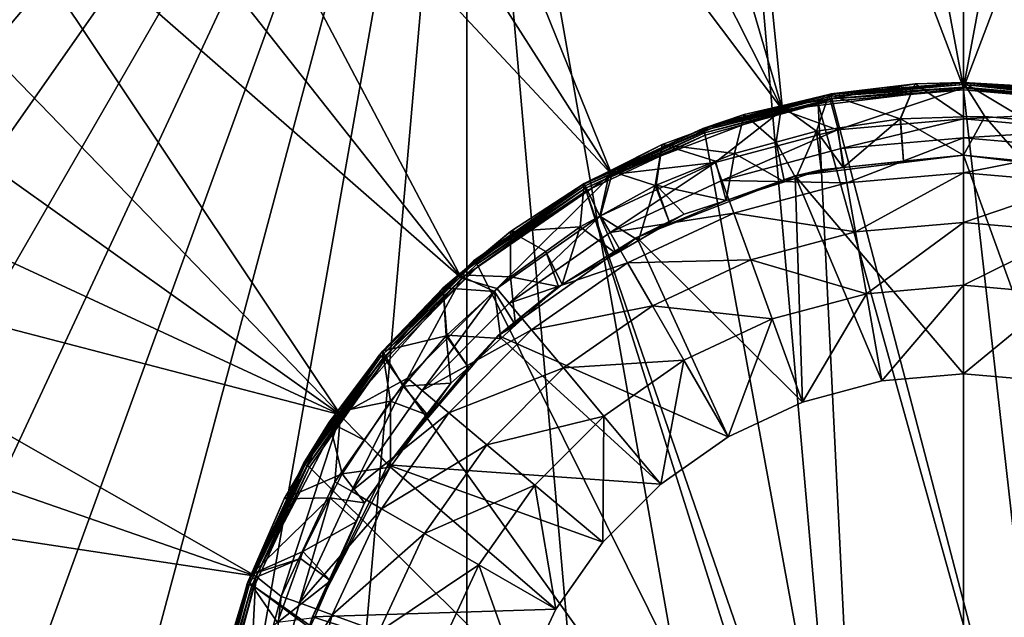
# Model space of a CAD drawing. Extents: x 0 to 80, y 0 to 208.
# Tile 9 of 33: x 14 to 41, y 54 to 71. Entities that reach past the tile are written whole.
import ezdxf

# ---------------------------------------------------------------- set-up
doc = ezdxf.new("R2010")
doc.units = 0

msp = doc.modelspace()

# ---------------------------------------------------------------- linework, layer by layer
for points in [[(33.05407, 87.392303), (40, 88), (40, 8.000016)], [(40, 88), (46.945923, 8.607685), (40, 8.000016)], [(40, 88), (46.945923, 87.392303), (46.945923, 8.607685)], [(26.319191, 85.587708), (33.05407, 87.392303), (40, 8.000016)], [(36.557346, 87.349686, 3.999993), (33.1409, 86.89991, 3.999993), (40, 68.850014, 3.999993)], [(40, 87.500008, 3.999993), (36.557346, 87.349686, 3.999993), (40, 68.850014, 3.999993)], [(43.44265, 87.349686, 3.999993), (40, 87.500008, 3.999993), (40, 68.850014, 3.999993)], [(46.8591, 86.89991, 3.999993), (43.44265, 87.349686, 3.999993), (40, 68.850014, 3.999993)], [(33.1409, 86.89991, 3.999993), (29.776648, 86.154076, 3.999993), (35.010262, 68.244133, 3.999993)], [(40, 68.850014, 3.999993), (33.1409, 86.89991, 3.999993), (35.010262, 68.244133, 3.999993)], [(46.8591, 86.89991, 3.999993), (40, 68.850014, 3.999993), (44.989727, 68.244133, 3.999993)], [(29.776648, 86.154076, 3.999993), (26.490204, 85.117874, 3.999993), (35.010262, 68.244133, 3.999993)], [(0, 48.000008), (26.319191, 85.587708), (0.607684, 41.05407)], [(0.607684, 54.945946), (26.319191, 85.587708), (0, 48.000008)], [(0.607684, 41.05407), (26.319191, 85.587708), (2.412297, 34.319191)], [(2.412297, 61.680824), (26.319191, 85.587708), (0.607684, 54.945946)], [(2.412297, 34.319191), (26.319191, 85.587708), (5.358979, 27.999996)], [(5.358979, 68.000015), (26.319191, 85.587708), (2.412297, 61.680824)], [(5.358979, 27.999996), (26.319191, 85.587708), (9.35822, 22.288502)], [(9.35822, 73.711517), (26.319191, 85.587708), (5.358979, 68.000015)], [(9.35822, 22.288502), (26.319191, 85.587708), (14.288492, 17.358213)], [(14.288492, 17.358213), (26.319191, 85.587708), (19.999996, 13.35898)], [(19.999996, 13.35898), (26.319191, 85.587708), (26.319191, 10.412306)], [(33.05407, 8.607685), (26.319191, 85.587708), (40, 8.000016)], [(26.319191, 10.412306), (26.319191, 85.587708), (33.05407, 8.607685)], [(26.490204, 85.117874, 3.999993), (23.306578, 83.799156, 3.999993), (35.010262, 68.244133, 3.999993)], [(23.306578, 83.799156, 3.999993), (20.25, 82.208008, 3.999993), (30.310518, 66.461769, 3.999993)], [(35.010262, 68.244133, 3.999993), (23.306578, 83.799156, 3.999993), (30.310518, 66.461769, 3.999993)], [(20.25, 82.208008, 3.999993), (17.343729, 80.356506, 3.999993), (30.310518, 66.461769, 3.999993)], [(17.343729, 80.356506, 3.999993), (14.609888, 78.258751, 3.999993), (26.173889, 63.606441, 3.999993)], [(30.310518, 66.461769, 3.999993), (17.343729, 80.356506, 3.999993), (26.173889, 63.606441, 3.999993)], [(14.609888, 78.258751, 3.999993), (12.069278, 75.930717, 3.999993), (26.173889, 63.606441, 3.999993)], [(12.069278, 75.930717, 3.999993), (9.74124, 73.390129, 3.999993), (22.840782, 59.844166, 3.999993)], [(26.173889, 63.606441, 3.999993), (12.069278, 75.930717, 3.999993), (22.840782, 59.844166, 3.999993)], [(9.74124, 73.390129, 3.999993), (7.643491, 70.656273, 3.999993), (22.840782, 59.844166, 3.999993)], [(7.643491, 70.656273, 3.999993), (5.791992, 67.750008, 3.999993), (22.840782, 59.844166, 3.999993)], [(36.353386, 68.680969, 60.599998), (38.666458, 68.957779, 38.427994), (34.993946, 68.316696, 60.599998)], [(38.666458, 68.957779, 38.427994), (36.291084, 68.669884, 38.323208), (34.993946, 68.316696, 60.599998)], [(36.291084, 68.669884, 38.323208), (38.666458, 68.957779, 38.427994), (38.258842, 67.99707, 38.078323)], [(40, 69.000008, 60.599998), (40, 69.000008, 38.443371), (36.353386, 68.680969, 60.599998)], [(40, 69.000008, 38.443371), (38.666458, 68.957779, 38.427994), (36.353386, 68.680969, 60.599998)], [(40, 68.98764, 60.669212), (40, 69.000008, 60.599998), (36.353386, 68.680969, 60.599998)], [(40, 68.98764, 60.669212), (36.353386, 68.680969, 60.599998), (36.355534, 68.668785, 60.669212)], [(40, 68.941414, 60.741409), (40, 68.98764, 60.669212), (36.355534, 68.668785, 60.669212)], [(40, 68.941414, 60.741409), (36.355534, 68.668785, 60.669212), (36.363556, 68.623276, 60.741409)], [(40, 68.869232, 60.787632), (40, 68.941414, 60.741409), (36.363556, 68.623276, 60.741409)], [(38.666458, 68.957779, 38.427994), (38.261257, 67.997131, 38.078354), (38.258842, 67.99707, 38.078323)], [(38.666458, 68.957779, 38.427994), (40.000565, 68.047729, 38.096771), (38.261257, 67.997131, 38.078354)], [(38.666458, 68.957779, 38.427994), (40, 69.000008, 38.443371), (40.000565, 68.047729, 38.096771)], [(40, 69.000008, 38.443371), (42.395897, 68.863007, 38.393497), (41.734756, 67.963272, 38.066029)], [(40.589722, 68.064865, 38.103001), (40, 69.000008, 38.443371), (41.734756, 67.963272, 38.066029)], [(40, 69.000008, 38.443371), (40.589722, 68.064865, 38.103001), (40.000565, 68.047729, 38.096771)], [(40, 69.000008, 60.599998), (40, 68.98764, 60.669212), (43.644466, 68.668785, 60.669212)], [(43.64661, 68.680969, 60.599998), (40, 69.000008, 60.599998), (43.644466, 68.668785, 60.669212)], [(42.395897, 68.863007, 38.393497), (40, 69.000008, 60.599998), (43.64661, 68.680969, 60.599998)], [(40, 69.000008, 38.443371), (40, 69.000008, 60.599998), (42.395897, 68.863007, 38.393497)], [(40, 68.98764, 60.669212), (40, 68.941414, 60.741409), (43.63644, 68.623276, 60.741409)], [(43.644466, 68.668785, 60.669212), (40, 68.98764, 60.669212), (43.63644, 68.623276, 60.741409)], [(43.63644, 68.623276, 60.741409), (40, 68.941414, 60.741409), (43.623901, 68.55217, 60.787632)], [(40, 68.941414, 60.741409), (40, 68.869232, 60.787632), (43.623901, 68.55217, 60.787632)], [(36.355534, 68.668785, 60.669212), (34.993946, 68.316696, 60.599998), (32.821804, 67.721931, 60.669212)], [(36.363556, 68.623276, 60.741409), (36.355534, 68.668785, 60.669212), (32.821804, 67.721931, 60.669212)], [(34.982189, 68.357018, 38.209335), (36.291084, 68.669884, 38.323208), (35.948074, 67.65464, 37.95369)], [(36.291084, 68.669884, 38.323208), (34.982189, 68.357018, 38.209335), (34.993946, 68.316696, 60.599998)], [(36.355534, 68.668785, 60.669212), (36.353386, 68.680969, 60.599998), (34.993946, 68.316696, 60.599998)], [(40, 68.850014, 23.999989), (35.010262, 68.244133, 23.999989), (36.527039, 67.696152, 24.000019)], [(35.010262, 68.244133, 23.999989), (40, 68.850014, 23.999989), (35.010262, 68.244133, 3.999993)], [(40, 68.850014, 23.999989), (40, 68.850014, 3.999993), (35.010262, 68.244133, 3.999993)], [(36.291084, 68.669884, 38.323208), (36.538086, 67.742081, 37.985519), (35.948074, 67.65464, 37.95369)], [(36.291084, 68.669884, 38.323208), (38.258842, 67.99707, 38.078323), (36.538086, 67.742081, 37.985519)], [(40, 68.869232, 60.787632), (36.363556, 68.623276, 60.741409), (36.376095, 68.55217, 60.787632)], [(40, 68.800003, 60.799988), (40, 68.869232, 60.787632), (36.376095, 68.55217, 60.787632)], [(40, 68.800003, 60.799988), (36.376095, 68.55217, 60.787632), (36.388115, 68.484009, 60.799988)], [(40, 68.800003, 60.799988), (36.388115, 68.484009, 60.799988), (42.799995, 44, 60.799988)], [(40, 67.999992, 24.000004), (40, 68.850014, 23.999989), (36.527039, 67.696152, 24.000019)], [(40, 68.869232, 60.787632), (40, 68.800003, 60.799988), (43.611877, 68.484009, 60.799988)], [(43.623901, 68.55217, 60.787632), (40, 68.869232, 60.787632), (43.611877, 68.484009, 60.799988)], [(44.989727, 68.244133, 23.999989), (40, 68.850014, 23.999989), (40, 67.999992, 24.000004)], [(40, 68.850014, 3.999993), (44.989727, 68.244133, 23.999989), (44.989727, 68.244133, 3.999993)], [(40, 68.850014, 3.999993), (40, 68.850014, 23.999989), (44.989727, 68.244133, 23.999989)], [(43.611877, 68.484009, 60.799988), (40, 68.800003, 60.799988), (42.799995, 44, 60.799988)], [(34.993946, 68.316696, 60.599998), (34.982189, 68.357018, 38.209335), (32.817574, 67.733559, 60.599998)], [(34.982189, 68.357018, 38.209335), (33.95755, 68.112076, 38.120182), (32.817574, 67.733559, 60.599998)], [(36.363556, 68.623276, 60.741409), (32.821804, 67.721931, 60.669212), (32.837608, 67.678513, 60.741409)], [(36.376095, 68.55217, 60.787632), (36.363556, 68.623276, 60.741409), (32.837608, 67.678513, 60.741409)], [(36.376095, 68.55217, 60.787632), (32.837608, 67.678513, 60.741409), (32.862305, 67.610649, 60.787632)], [(36, 68.411766, 60.799988), (36.376095, 68.55217, 60.787632), (32.862305, 67.610649, 60.787632)], [(36, 68.411766, 60.799988), (32.862305, 67.610649, 60.787632), (32.885975, 67.545624, 60.799988)], [(36, 68.411766, 60.799988), (32.885975, 67.545624, 60.799988), (37.199997, 44, 60.799988)], [(33.95755, 68.112076, 38.120182), (34.982189, 68.357018, 38.209335), (34.838596, 67.353218, 37.843987)], [(34.982189, 68.357018, 38.209335), (35.948074, 67.65464, 37.95369), (34.838596, 67.353218, 37.843987)], [(36.388115, 68.484009, 60.799988), (36.376095, 68.55217, 60.787632), (36, 68.411766, 60.799988)], [(36.388115, 68.484009, 60.799988), (36, 68.411766, 60.799988), (42.799995, 44, 60.799988)], [(42.799995, 44, 60.799988), (36, 68.411766, 60.799988), (37.199997, 44, 60.799988)], [(32.817574, 67.733559, 60.599998), (33.95755, 68.112076, 38.120182), (30.264788, 66.543159, 60.599998)], [(33.95755, 68.112076, 38.120182), (31.69743, 67.289146, 37.820667), (30.264788, 66.543159, 60.599998)], [(30.310518, 66.461769, 23.999989), (35.010262, 68.244133, 23.999989), (30.310518, 66.461769, 3.999993)], [(35.010262, 68.244133, 23.999989), (35.010262, 68.244133, 3.999993), (30.310518, 66.461769, 3.999993)], [(33.159599, 66.793861, 24.000019), (35.010262, 68.244133, 23.999989), (30.310518, 66.461769, 23.999989)], [(31.69743, 67.289146, 37.820667), (33.95755, 68.112076, 38.120182), (33.688583, 67.040802, 37.730278)], [(34.993946, 68.316696, 60.599998), (32.817574, 67.733559, 60.599998), (32.821804, 67.721931, 60.669212)], [(36.527039, 67.696152, 24.000019), (35.010262, 68.244133, 23.999989), (33.159599, 66.793861, 24.000019)], [(33.95755, 68.112076, 38.120182), (34.838596, 67.353218, 37.843987), (33.688583, 67.040802, 37.730278)], [(44.989727, 68.244133, 23.999989), (40, 67.999992, 24.000004), (43.472961, 67.696152, 24.000019)], [(40, 67.999992, 24.000004), (36.527039, 67.696152, 24.000019), (36.618763, 67.175926, 27.42964)], [(36.538086, 67.742081, 37.985519), (38.258842, 67.99707, 38.078323), (36.680096, 66.653908, 38.726776)], [(40, 67.471741, 27.42964), (40, 67.999992, 24.000004), (36.618763, 67.175926, 27.42964)], [(38.258842, 67.99707, 38.078323), (38.343342, 66.827271, 38.792534), (36.680096, 66.653908, 38.726776)], [(38.258842, 67.99707, 38.078323), (38.261257, 67.997131, 38.078354), (38.343342, 66.827271, 38.792534)], [(38.261257, 67.997131, 38.078354), (40.000565, 68.047729, 38.096771), (39.999725, 66.999908, 38.858013)], [(38.261257, 67.997131, 38.078354), (39.999725, 66.999908, 38.858013), (38.343342, 66.827271, 38.792534)], [(39.999725, 66.999908, 38.858013), (40.589722, 68.064865, 38.103001), (41.657501, 66.83493, 38.795441)], [(40.000565, 68.047729, 38.096771), (40.589722, 68.064865, 38.103001), (39.999725, 66.999908, 38.858013)], [(43.472961, 67.696152, 24.000019), (40, 67.999992, 24.000004), (40, 67.471741, 27.42964)], [(40.589722, 68.064865, 38.103001), (41.734756, 67.963272, 38.066029), (41.657501, 66.83493, 38.795441)], [(5.791992, 67.750008, 3.999993), (4.200839, 64.69342, 3.999993), (22.840782, 59.844166, 3.999993)], [(32.821804, 67.721931, 60.669212), (30.264788, 66.543159, 60.599998), (29.506176, 66.175819, 60.669212)], [(32.837608, 67.678513, 60.741409), (32.821804, 67.721931, 60.669212), (29.506176, 66.175819, 60.669212)], [(32.837608, 67.678513, 60.741409), (29.506176, 66.175819, 60.669212), (29.529289, 66.135796, 60.741409)], [(32.862305, 67.610649, 60.787632), (32.837608, 67.678513, 60.741409), (29.529289, 66.135796, 60.741409)], [(32.862305, 67.610649, 60.787632), (29.529289, 66.135796, 60.741409), (29.565386, 66.073265, 60.787632)], [(32.885975, 67.545624, 60.799988), (32.862305, 67.610649, 60.787632), (29.565386, 66.073265, 60.787632)], [(32.885975, 67.545624, 60.799988), (29.565386, 66.073265, 60.787632), (29.599995, 66.013336, 60.799988)], [(32.885975, 67.545624, 60.799988), (29.599995, 66.013336, 60.799988), (37.199997, 44, 60.799988)], [(32.821804, 67.721931, 60.669212), (32.817574, 67.733559, 60.599998), (30.264788, 66.543159, 60.599998)], [(36.527039, 67.696152, 24.000019), (33.159599, 66.793861, 24.000019), (33.340267, 66.29747, 27.42964)], [(36.618763, 67.175926, 27.42964), (36.527039, 67.696152, 24.000019), (33.340267, 66.29747, 27.42964)], [(34.838596, 67.353218, 37.843987), (35.948074, 67.65464, 37.95369), (35.376915, 66.363869, 38.61676)], [(35.948074, 67.65464, 37.95369), (36.082363, 66.591621, 38.703159), (35.376915, 66.363869, 38.61676)], [(35.948074, 67.65464, 37.95369), (36.538086, 67.742081, 37.985519), (36.680096, 66.653908, 38.726776)], [(35.948074, 67.65464, 37.95369), (36.680096, 66.653908, 38.726776), (36.082363, 66.591621, 38.703159)], [(43.472961, 67.696152, 24.000019), (40, 67.471741, 27.42964), (43.381229, 67.175926, 27.42964)], [(30.25432, 66.567574, 37.558033), (31.69743, 67.289146, 37.820667), (31.506174, 66.15937, 37.409454)], [(31.69743, 67.289146, 37.820667), (30.25432, 66.567574, 37.558033), (30.264788, 66.543159, 60.599998)], [(31.69743, 67.289146, 37.820667), (31.531624, 66.169647, 37.413208), (31.506174, 66.15937, 37.409454)], [(31.69743, 67.289146, 37.820667), (33.167355, 66.830276, 37.653656), (31.531624, 66.169647, 37.413208)], [(31.69743, 67.289146, 37.820667), (33.688583, 67.040802, 37.730278), (33.167355, 66.830276, 37.653656)], [(33.688583, 67.040802, 37.730278), (34.838596, 67.353218, 37.843987), (35.065807, 66.263405, 38.578674)], [(34.838596, 67.353218, 37.843987), (35.376915, 66.363869, 38.61676), (35.065807, 66.263405, 38.578674)], [(40, 67.471741, 27.42964), (36.618763, 67.175926, 27.42964), (36.785633, 66.229584, 30.779467)], [(40, 66.510796, 30.779467), (40, 67.471741, 27.42964), (36.785633, 66.229584, 30.779467)], [(43.381229, 67.175926, 27.42964), (40, 67.471741, 27.42964), (40, 66.510796, 30.779467)], [(33.167355, 66.830276, 37.653656), (33.688583, 67.040802, 37.730278), (33.463867, 65.746246, 38.3825)], [(36.618763, 67.175926, 27.42964), (33.340267, 66.29747, 27.42964), (36.785633, 66.229584, 30.779467)], [(33.688583, 67.040802, 37.730278), (35.065807, 66.263405, 38.578674), (33.463867, 65.746246, 38.3825)], [(35.357521, 66.424103, 40.799992), (39.999992, 67, 40.799992), (40, 60.97126, 40.799992)], [(36.680096, 66.653908, 38.726776), (39.999992, 67, 40.799992), (35.357521, 66.424103, 40.799992)], [(38.343342, 66.827271, 38.792534), (39.999992, 67, 40.799992), (36.680096, 66.653908, 38.726776)], [(39.999725, 66.999908, 38.858013), (39.999992, 67, 40.799992), (38.343342, 66.827271, 38.792534)], [(39.999992, 67, 40.799992), (39.999725, 66.999908, 38.858013), (41.657501, 66.83493, 38.795441)], [(39.999992, 67, 40.799992), (44.642464, 66.424103, 40.799992), (42.252438, 60.774208, 40.799992)], [(40, 60.97126, 40.799992), (39.999992, 67, 40.799992), (42.252438, 60.774208, 40.799992)], [(39.999992, 67, 40.799992), (41.657501, 66.83493, 38.795441), (44.642464, 66.424103, 40.799992)], [(43.381229, 67.175926, 27.42964), (40, 66.510796, 30.779467), (43.214367, 66.229584, 30.779467)], [(33.159599, 66.793861, 24.000019), (30.000002, 65.320518, 24.000019), (30.264124, 64.863029, 27.42964)], [(33.159599, 66.793861, 24.000019), (30.310518, 66.461769, 23.999989), (30.000002, 65.320518, 24.000019)], [(33.340267, 66.29747, 27.42964), (33.159599, 66.793861, 24.000019), (30.264124, 64.863029, 27.42964)], [(31.531624, 66.169647, 37.413208), (33.167355, 66.830276, 37.653656), (33.463867, 65.746246, 38.3825)], [(30.310518, 66.461769, 23.999989), (26.173889, 63.606441, 23.999989), (27.144245, 63.320904, 24.000019)], [(26.173889, 63.606441, 23.999989), (30.310518, 66.461769, 23.999989), (26.173889, 63.606441, 3.999993)], [(30.310518, 66.461769, 23.999989), (30.310518, 66.461769, 3.999993), (26.173889, 63.606441, 3.999993)], [(30.000002, 65.320518, 24.000019), (30.310518, 66.461769, 23.999989), (27.144245, 63.320904, 24.000019)], [(30.25432, 66.567574, 37.558033), (29.551142, 66.215965, 37.430061), (29.5, 66.186546, 60.599998)], [(30.264788, 66.543159, 60.599998), (30.25432, 66.567574, 37.558033), (29.5, 66.186546, 60.599998)], [(30.264788, 66.543159, 60.599998), (29.5, 66.186546, 60.599998), (29.506176, 66.175819, 60.669212)], [(29.551142, 66.215965, 37.430061), (30.25432, 66.567574, 37.558033), (29.97817, 65.318794, 37.103519)], [(30.25432, 66.567574, 37.558033), (31.506174, 66.15937, 37.409454), (29.97817, 65.318794, 37.103519)], [(36.082363, 66.591621, 38.703159), (36.680096, 66.653908, 38.726776), (35.357521, 66.424103, 40.799992)], [(36.082363, 66.591621, 38.703159), (35.357521, 66.424103, 40.799992), (35.376915, 66.363869, 38.61676)], [(40, 66.510796, 30.779467), (36.785633, 66.229584, 30.779467), (37.023083, 64.882904, 33.962234)], [(40, 65.143379, 33.962234), (40, 66.510796, 30.779467), (37.023083, 64.882904, 33.962234)], [(43.214367, 66.229584, 30.779467), (40, 66.510796, 30.779467), (40, 65.143379, 33.962234)], [(29.551142, 66.215965, 37.430061), (27.523615, 64.892204, 36.94825), (26.10384, 63.68932, 60.599998)], [(26.501461, 64.086945, 60.599998), (29.551142, 66.215965, 37.430061), (26.10384, 63.68932, 60.599998)], [(29.5, 66.186546, 60.599998), (29.551142, 66.215965, 37.430061), (26.501461, 64.086945, 60.599998)], [(29.506176, 66.175819, 60.669212), (29.5, 66.186546, 60.599998), (26.501461, 64.086945, 60.599998)], [(29.551142, 66.215965, 37.430061), (29.441841, 65.023781, 36.996124), (27.523615, 64.892204, 36.94825)], [(29.551142, 66.215965, 37.430061), (29.97817, 65.318794, 37.103519), (29.441841, 65.023781, 36.996124)], [(33.668926, 65.394463, 30.779467), (33.340267, 66.29747, 27.42964), (30.264124, 64.863029, 27.42964)], [(30.996487, 64.731331, 40.799992), (35.357521, 66.424103, 40.799992), (35.563564, 60.189011, 40.799992)], [(33.463867, 65.746246, 38.3825), (35.357521, 66.424103, 40.799992), (30.996487, 64.731331, 40.799992)], [(36.785633, 66.229584, 30.779467), (33.340267, 66.29747, 27.42964), (33.668926, 65.394463, 30.779467)], [(35.065807, 66.263405, 38.578674), (35.357521, 66.424103, 40.799992), (33.463867, 65.746246, 38.3825)], [(36.785633, 66.229584, 30.779467), (33.668926, 65.394463, 30.779467), (37.023083, 64.882904, 33.962234)], [(35.376915, 66.363869, 38.61676), (35.357521, 66.424103, 40.799992), (35.065807, 66.263405, 38.578674)], [(35.357521, 66.424103, 40.799992), (37.747562, 60.774208, 40.799992), (35.563564, 60.189011, 40.799992)], [(35.357521, 66.424103, 40.799992), (40, 60.97126, 40.799992), (37.747562, 60.774208, 40.799992)], [(43.214367, 66.229584, 30.779467), (40, 65.143379, 33.962234), (42.97691, 64.882904, 33.962234)], [(29.506176, 66.175819, 60.669212), (26.501461, 64.086945, 60.599998), (26.509403, 64.077469, 60.669212)], [(29.529289, 66.135796, 60.741409), (29.506176, 66.175819, 60.669212), (26.509403, 64.077469, 60.669212)], [(29.529289, 66.135796, 60.741409), (26.509403, 64.077469, 60.669212), (26.53911, 64.042061, 60.741409)], [(29.565386, 66.073265, 60.787632), (29.529289, 66.135796, 60.741409), (26.53911, 64.042061, 60.741409)], [(29.565386, 66.073265, 60.787632), (26.53911, 64.042061, 60.741409), (26.58552, 63.986748, 60.787632)], [(29.599995, 66.013336, 60.799988), (29.565386, 66.073265, 60.787632), (26.58552, 63.986748, 60.787632)], [(29.599995, 66.013336, 60.799988), (26.58552, 63.986748, 60.787632), (26.630014, 63.933731, 60.799988)], [(29.599995, 66.013336, 60.799988), (26.630014, 63.933731, 60.799988), (36.600002, 43.839245, 60.799988)], [(37.199997, 44, 60.799988), (29.599995, 66.013336, 60.799988), (36.600002, 43.839245, 60.799988)], [(29.97817, 65.318794, 37.103519), (31.506174, 66.15937, 37.409454), (31.045078, 64.646721, 37.965462)], [(31.506174, 66.15937, 37.409454), (31.897522, 65.137238, 38.151516), (31.045078, 64.646721, 37.965462)], [(31.506174, 66.15937, 37.409454), (31.531624, 66.169647, 37.413208), (31.897522, 65.137238, 38.151516)], [(31.531624, 66.169647, 37.413208), (32.306568, 65.37262, 38.240791), (31.897522, 65.137238, 38.151516)], [(31.531624, 66.169647, 37.413208), (33.463867, 65.746246, 38.3825), (32.306568, 65.37262, 38.240791)], [(32.306568, 65.37262, 38.240791), (33.463867, 65.746246, 38.3825), (30.996487, 64.731331, 40.799992)], [(33.668926, 65.394463, 30.779467), (30.264124, 64.863029, 27.42964), (30.744596, 64.030823, 30.779467)], [(34.136623, 64.109505, 33.962234), (33.668926, 65.394463, 30.779467), (30.744596, 64.030823, 30.779467)], [(31.897522, 65.137238, 38.151516), (32.306568, 65.37262, 38.240791), (30.996487, 64.731331, 40.799992)], [(37.023083, 64.882904, 33.962234), (33.668926, 65.394463, 30.779467), (34.136623, 64.109505, 33.962234)], [(30.000002, 65.320518, 24.000019), (27.144245, 63.320904, 24.000019), (27.483799, 62.916218, 27.42964)], [(30.264124, 64.863029, 27.42964), (30.000002, 65.320518, 24.000019), (27.483799, 62.916218, 27.42964)], [(29.441841, 65.023781, 36.996124), (29.97817, 65.318794, 37.103519), (30.426941, 64.291, 37.830547)], [(29.97817, 65.318794, 37.103519), (31.045078, 64.646721, 37.965462), (30.426941, 64.291, 37.830547)], [(31.897522, 65.137238, 38.151516), (30.996487, 64.731331, 40.799992), (31.045078, 64.646721, 37.965462)], [(40, 65.143379, 33.962234), (37.023083, 64.882904, 33.962234), (37.323521, 63.179077, 36.931709)], [(40, 63.413231, 36.931709), (40, 65.143379, 33.962234), (37.323521, 63.179077, 36.931709)], [(42.97691, 64.882904, 33.962234), (40, 65.143379, 33.962234), (40, 63.413231, 36.931709)], [(26.090258, 63.699692, 36.514206), (27.523615, 64.892204, 36.94825), (27.517647, 63.643486, 36.493748)], [(27.523615, 64.892204, 36.94825), (26.090258, 63.699692, 36.514206), (26.10384, 63.68932, 60.599998)], [(30.744596, 64.030823, 30.779467), (30.264124, 64.863029, 27.42964), (27.483799, 62.916218, 27.42964)], [(27.523615, 64.892204, 36.94825), (28.49143, 64.341995, 36.747993), (27.517647, 63.643486, 36.493748)], [(27.523615, 64.892204, 36.94825), (29.441841, 65.023781, 36.996124), (28.49143, 64.341995, 36.747993)], [(28.49143, 64.341995, 36.747993), (29.441841, 65.023781, 36.996124), (28.941206, 63.436062, 37.506268)], [(29.441841, 65.023781, 36.996124), (30.426941, 64.291, 37.830547), (28.941206, 63.436062, 37.506268)], [(37.023083, 64.882904, 33.962234), (34.136623, 64.109505, 33.962234), (37.323521, 63.179077, 36.931709)], [(42.97691, 64.882904, 33.962234), (40, 63.413231, 36.931709), (42.676479, 63.179077, 36.931709)], [(4.200839, 64.69342, 3.999993), (2.882138, 61.509789, 3.999993), (20.504908, 55.393517, 3.999993)], [(22.840782, 59.844166, 3.999993), (4.200839, 64.69342, 3.999993), (20.504908, 55.393517, 3.999993)], [(27.181253, 62.024265, 40.799992), (30.996487, 64.731331, 40.799992), (33.514366, 59.233456, 40.799992)], [(28.941206, 63.436062, 37.506268), (30.996487, 64.731331, 40.799992), (27.181253, 62.024265, 40.799992)], [(30.426941, 64.291, 37.830547), (30.996487, 64.731331, 40.799992), (28.941206, 63.436062, 37.506268)], [(31.045078, 64.646721, 37.965462), (30.996487, 64.731331, 40.799992), (30.426941, 64.291, 37.830547)], [(30.996487, 64.731331, 40.799992), (35.563564, 60.189011, 40.799992), (33.514366, 59.233456, 40.799992)], [(27.517647, 63.643486, 36.493748), (28.49143, 64.341995, 36.747993), (28.845959, 63.381256, 37.485481)], [(28.49143, 64.341995, 36.747993), (28.941206, 63.436062, 37.506268), (28.845959, 63.381256, 37.485481)], [(26.509403, 64.077469, 60.669212), (26.10384, 63.68932, 60.599998), (23.922533, 61.490597, 60.669212)], [(26.53911, 64.042061, 60.741409), (26.509403, 64.077469, 60.669212), (23.922533, 61.490597, 60.669212)], [(26.53911, 64.042061, 60.741409), (23.922533, 61.490597, 60.669212), (23.957937, 61.460884, 60.741409)], [(26.58552, 63.986748, 60.787632), (26.53911, 64.042061, 60.741409), (23.957937, 61.460884, 60.741409)], [(26.509403, 64.077469, 60.669212), (26.501461, 64.086945, 60.599998), (26.10384, 63.68932, 60.599998)], [(30.744596, 64.030823, 30.779467), (27.483799, 62.916218, 27.42964), (28.101482, 62.180103, 30.779467)], [(31.428322, 62.8466, 33.962234), (30.744596, 64.030823, 30.779467), (28.101482, 62.180103, 30.779467)], [(34.136623, 64.109505, 33.962234), (30.744596, 64.030823, 30.779467), (31.428322, 62.8466, 33.962234)], [(34.136623, 64.109505, 33.962234), (31.428322, 62.8466, 33.962234), (34.728363, 62.4837, 36.931709)], [(37.323521, 63.179077, 36.931709), (34.136623, 64.109505, 33.962234), (34.728363, 62.4837, 36.931709)], [(26.58552, 63.986748, 60.787632), (23.957937, 61.460884, 60.741409), (24.013243, 61.414482, 60.787632)], [(26.630014, 63.933731, 60.799988), (26.58552, 63.986748, 60.787632), (24.013243, 61.414482, 60.787632)], [(26.630014, 63.933731, 60.799988), (24.013243, 61.414482, 60.787632), (24.066277, 61.369984, 60.799988)], [(26.630014, 63.933731, 60.799988), (24.066277, 61.369984, 60.799988), (36.600002, 43.839245, 60.799988)], [(22.840782, 59.844166, 23.999989), (26.173889, 63.606441, 23.999989), (22.840782, 59.844166, 3.999993)], [(26.173889, 63.606441, 23.999989), (26.173889, 63.606441, 3.999993), (22.840782, 59.844166, 3.999993)], [(24.67911, 60.855747, 24.000019), (26.173889, 63.606441, 23.999989), (22.840782, 59.844166, 23.999989)], [(26.10384, 63.68932, 60.599998), (26.090258, 63.699692, 36.514206), (23.913063, 61.498554, 60.599998)], [(26.090258, 63.699692, 36.514206), (25.660269, 63.341976, 36.384003), (23.913063, 61.498554, 60.599998)], [(26.10384, 63.68932, 60.599998), (23.913063, 61.498554, 60.599998), (23.922533, 61.490597, 60.669212)], [(27.144245, 63.320904, 24.000019), (26.173889, 63.606441, 23.999989), (24.67911, 60.855747, 24.000019)], [(25.660269, 63.341976, 36.384003), (26.090258, 63.699692, 36.514206), (27.078747, 63.240917, 36.347225)], [(26.090258, 63.699692, 36.514206), (27.517647, 63.643486, 36.493748), (27.078747, 63.240917, 36.347225)], [(27.078747, 63.240917, 36.347225), (27.517647, 63.643486, 36.493748), (27.655012, 62.309711, 37.079052)], [(27.517647, 63.643486, 36.493748), (28.845959, 63.381256, 37.485481), (27.655012, 62.309711, 37.079052)], [(23.913063, 61.498554, 60.599998), (25.660269, 63.341976, 36.384003), (22.782408, 59.883804, 60.599998)], [(25.660269, 63.341976, 36.384003), (23.992746, 61.593025, 35.747452), (22.782408, 59.883804, 60.599998)], [(25.660269, 63.341976, 36.384003), (25.747963, 62.016815, 35.901695), (23.992746, 61.593025, 35.747452)], [(27.144245, 63.320904, 24.000019), (24.67911, 60.855747, 24.000019), (25.083773, 60.516209, 27.42964)], [(27.483799, 62.916218, 27.42964), (27.144245, 63.320904, 24.000019), (25.083773, 60.516209, 27.42964)], [(25.660269, 63.341976, 36.384003), (25.762014, 62.033237, 35.907669), (25.747963, 62.016815, 35.901695)], [(25.660269, 63.341976, 36.384003), (27.078747, 63.240917, 36.347225), (25.762014, 62.033237, 35.907669)], [(25.762014, 62.033237, 35.907669), (27.078747, 63.240917, 36.347225), (27.251177, 61.946362, 36.941231)], [(27.078747, 63.240917, 36.347225), (27.655012, 62.309711, 37.079052), (27.251177, 61.946362, 36.941231)], [(28.845959, 63.381256, 37.485481), (28.941206, 63.436062, 37.506268), (27.181253, 62.024265, 40.799992)], [(27.655012, 62.309711, 37.079052), (28.845959, 63.381256, 37.485481), (27.181253, 62.024265, 40.799992)], [(40, 63.413231, 36.931709), (37.323521, 63.179077, 36.931709), (37.747562, 60.774208, 40.799992)], [(40, 60.97126, 40.799992), (40, 63.413231, 36.931709), (37.747562, 60.774208, 40.799992)], [(42.676479, 63.179077, 36.931709), (40, 63.413231, 36.931709), (40, 60.97126, 40.799992)], [(37.323521, 63.179077, 36.931709), (34.728363, 62.4837, 36.931709), (35.563564, 60.189011, 40.799992)], [(37.747562, 60.774208, 40.799992), (37.323521, 63.179077, 36.931709), (35.563564, 60.189011, 40.799992)], [(42.676479, 63.179077, 36.931709), (40, 60.97126, 40.799992), (42.252438, 60.774208, 40.799992)], [(28.101482, 62.180103, 30.779467), (27.483799, 62.916218, 27.42964), (25.083773, 60.516209, 27.42964)], [(31.428322, 62.8466, 33.962234), (28.101482, 62.180103, 30.779467), (28.980463, 61.13258, 33.962234)], [(32.293388, 61.348259, 36.931709), (31.428322, 62.8466, 33.962234), (28.980463, 61.13258, 33.962234)], [(34.728363, 62.4837, 36.931709), (31.428322, 62.8466, 33.962234), (32.293388, 61.348259, 36.931709)], [(34.728363, 62.4837, 36.931709), (32.293388, 61.348259, 36.931709), (33.514366, 59.233456, 40.799992)], [(35.563564, 60.189011, 40.799992), (34.728363, 62.4837, 36.931709), (33.514366, 59.233456, 40.799992)], [(28.101482, 62.180103, 30.779467), (25.083773, 60.516209, 27.42964), (25.819897, 59.898525, 30.779467)], [(28.980463, 61.13258, 33.962234), (28.101482, 62.180103, 30.779467), (25.819897, 59.898525, 30.779467)], [(27.655012, 62.309711, 37.079052), (27.181253, 62.024265, 40.799992), (27.251177, 61.946362, 36.941231)], [(23.992746, 61.593025, 35.747452), (25.747963, 62.016815, 35.901695), (24.564243, 60.634048, 35.398407)], [(24.143101, 58.46703, 40.799992), (27.181253, 62.024265, 40.799992), (31.662233, 57.936581, 40.799992)], [(26.364275, 61.148407, 36.638557), (27.181253, 62.024265, 40.799992), (24.143101, 58.46703, 40.799992)], [(25.747963, 62.016815, 35.901695), (25.878035, 60.710907, 36.472618), (24.564243, 60.634048, 35.398407)], [(25.747963, 62.016815, 35.901695), (25.762014, 62.033237, 35.907669), (26.364275, 61.148407, 36.638557)], [(25.747963, 62.016815, 35.901695), (26.364275, 61.148407, 36.638557), (25.878035, 60.710907, 36.472618)], [(25.762014, 62.033237, 35.907669), (27.251177, 61.946362, 36.941231), (26.364275, 61.148407, 36.638557)], [(27.251177, 61.946362, 36.941231), (27.181253, 62.024265, 40.799992), (26.364275, 61.148407, 36.638557)], [(27.181253, 62.024265, 40.799992), (33.514366, 59.233456, 40.799992), (31.662233, 57.936581, 40.799992)], [(23.992746, 61.593025, 35.747452), (22.731104, 59.918968, 35.138145), (22.782408, 59.883804, 60.599998)], [(23.992746, 61.593025, 35.747452), (24.211399, 60.221882, 35.248383), (22.731104, 59.918968, 35.138145)], [(23.992746, 61.593025, 35.747452), (24.564243, 60.634048, 35.398407), (24.211399, 60.221882, 35.248383)], [(2.882138, 61.509789, 3.999993), (1.845926, 58.223366, 3.999993), (20.504908, 55.393517, 3.999993)], [(23.922533, 61.490597, 60.669212), (22.782408, 59.883804, 60.599998), (21.824173, 58.493824, 60.669212)], [(23.957937, 61.460884, 60.741409), (23.922533, 61.490597, 60.669212), (21.824173, 58.493824, 60.669212)], [(23.957937, 61.460884, 60.741409), (21.824173, 58.493824, 60.669212), (21.864199, 58.470726, 60.741409)], [(24.013243, 61.414482, 60.787632), (23.957937, 61.460884, 60.741409), (21.864199, 58.470726, 60.741409)], [(24.013243, 61.414482, 60.787632), (21.864199, 58.470726, 60.741409), (21.926723, 58.434605, 60.787632)], [(24.066277, 61.369984, 60.799988), (24.013243, 61.414482, 60.787632), (21.926723, 58.434605, 60.787632)], [(24.066277, 61.369984, 60.799988), (21.926723, 58.434605, 60.787632), (21.986671, 58.400005, 60.799988)], [(24.066277, 61.369984, 60.799988), (21.986671, 58.400005, 60.799988), (36.600002, 43.839245, 60.799988)], [(23.922533, 61.490597, 60.669212), (23.913063, 61.498554, 60.599998), (22.782408, 59.883804, 60.599998)], [(32.293388, 61.348259, 36.931709), (28.980463, 61.13258, 33.962234), (30.092567, 59.807213, 36.931709)], [(32.293388, 61.348259, 36.931709), (30.092567, 59.807213, 36.931709), (31.662233, 57.936581, 40.799992)], [(33.514366, 59.233456, 40.799992), (32.293388, 61.348259, 36.931709), (31.662233, 57.936581, 40.799992)], [(25.878035, 60.710907, 36.472618), (26.364275, 61.148407, 36.638557), (24.143101, 58.46703, 40.799992)], [(28.980463, 61.13258, 33.962234), (25.819897, 59.898525, 30.779467), (26.867428, 59.019535, 33.962234)], [(30.092567, 59.807213, 36.931709), (28.980463, 61.13258, 33.962234), (26.867428, 59.019535, 33.962234)], [(24.67911, 60.855747, 24.000019), (22.679493, 58, 24.000019), (23.136967, 57.735889, 27.42964)], [(24.67911, 60.855747, 24.000019), (22.840782, 59.844166, 23.999989), (22.679493, 58, 24.000019)], [(25.083773, 60.516209, 27.42964), (24.67911, 60.855747, 24.000019), (23.136967, 57.735889, 27.42964)], [(25.819897, 59.898525, 30.779467), (25.083773, 60.516209, 27.42964), (23.136967, 57.735889, 27.42964)], [(25.241234, 59.829681, 36.138386), (25.878035, 60.710907, 36.472618), (24.143101, 58.46703, 40.799992)], [(24.211399, 60.221882, 35.248383), (24.564243, 60.634048, 35.398407), (25.241234, 59.829681, 36.138386)], [(24.564243, 60.634048, 35.398407), (25.878035, 60.710907, 36.472618), (25.241234, 59.829681, 36.138386)], [(22.731104, 59.918968, 35.138145), (24.211399, 60.221882, 35.248383), (23.494541, 59.144409, 34.856232)], [(23.494541, 59.144409, 34.856232), (24.211399, 60.221882, 35.248383), (24.217628, 58.413208, 35.601109)], [(24.211399, 60.221882, 35.248383), (25.241234, 59.829681, 36.138386), (24.217628, 58.413208, 35.601109)], [(22.840782, 59.844166, 23.999989), (20.504908, 55.393517, 23.999989), (21.206148, 54.840416, 24.000019)], [(20.504908, 55.393517, 23.999989), (22.840782, 59.844166, 23.999989), (20.504908, 55.393517, 3.999993)], [(22.840782, 59.844166, 23.999989), (22.840782, 59.844166, 3.999993), (20.504908, 55.393517, 3.999993)], [(22.679493, 58, 24.000019), (22.840782, 59.844166, 23.999989), (21.206148, 54.840416, 24.000019)], [(22.782408, 59.883804, 60.599998), (22.731104, 59.918968, 35.138145), (21.813467, 58.499992, 60.599998)], [(22.731104, 59.918968, 35.138145), (22.521219, 59.640495, 35.036789), (21.813467, 58.499992, 60.599998)], [(22.782408, 59.883804, 60.599998), (21.813467, 58.499992, 60.599998), (21.824173, 58.493824, 60.669212)], [(22.521219, 59.640495, 35.036789), (22.731104, 59.918968, 35.138145), (23.494541, 59.144409, 34.856232)], [(25.819897, 59.898525, 30.779467), (23.136967, 57.735889, 27.42964), (23.969173, 57.255417, 30.779467)], [(26.867428, 59.019535, 33.962234), (25.819897, 59.898525, 30.779467), (23.969173, 57.255417, 30.779467)], [(25.241234, 59.829681, 36.138386), (24.143101, 58.46703, 40.799992), (24.217628, 58.413208, 35.601109)], [(30.092567, 59.807213, 36.931709), (26.867428, 59.019535, 33.962234), (28.192781, 57.907433, 36.931709)], [(30.092567, 59.807213, 36.931709), (28.192781, 57.907433, 36.931709), (30.063435, 56.337772, 40.799992)], [(31.662233, 57.936581, 40.799992), (30.092567, 59.807213, 36.931709), (30.063435, 56.337772, 40.799992)], [(21.813467, 58.499992, 60.599998), (22.521219, 59.640495, 35.036789), (20.385221, 55.437119, 60.599998)], [(22.521219, 59.640495, 35.036789), (21.288067, 57.53231, 34.269466), (20.385221, 55.437119, 60.599998)], [(22.521219, 59.640495, 35.036789), (22.879816, 58.220474, 34.519939), (21.288067, 57.53231, 34.269466)], [(22.521219, 59.640495, 35.036789), (23.494541, 59.144409, 34.856232), (22.879816, 58.220474, 34.519939)], [(23.494541, 59.144409, 34.856232), (24.208448, 58.400513, 35.596294), (22.879816, 58.220474, 34.519939)], [(23.494541, 59.144409, 34.856232), (24.217628, 58.413208, 35.601109), (24.208448, 58.400513, 35.596294)], [(26.867428, 59.019535, 33.962234), (23.969173, 57.255417, 30.779467), (25.153414, 56.571693, 33.962234)], [(28.192781, 57.907433, 36.931709), (26.867428, 59.019535, 33.962234), (25.153414, 56.571693, 33.962234)], [(21.824173, 58.493824, 60.669212), (20.385221, 55.437119, 60.599998), (20.278067, 55.178196, 60.669212)], [(21.864199, 58.470726, 60.741409), (21.824173, 58.493824, 60.669212), (20.278067, 55.178196, 60.669212)], [(21.864199, 58.470726, 60.741409), (20.278067, 55.178196, 60.669212), (20.321495, 55.162399, 60.741409)], [(21.926723, 58.434605, 60.787632), (21.864199, 58.470726, 60.741409), (20.321495, 55.162399, 60.741409)], [(21.926723, 58.434605, 60.787632), (20.321495, 55.162399, 60.741409), (20.389341, 55.137695, 60.787632)], [(21.824173, 58.493824, 60.669212), (21.813467, 58.499992, 60.599998), (20.385221, 55.437119, 60.599998)], [(21.986671, 58.400005, 60.799988), (21.926723, 58.434605, 60.787632), (20.389341, 55.137695, 60.787632)], [(21.986671, 58.400005, 60.799988), (20.389341, 55.137695, 60.787632), (20.454391, 55.114029, 60.799988)], [(21.986671, 58.400005, 60.799988), (20.454391, 55.114029, 60.799988), (36.600002, 43.839245, 60.799988)], [(24.143101, 58.46703, 40.799992), (28.76655, 54.485649, 40.799992), (22.066214, 54.275303, 40.799992)], [(24.208448, 58.400513, 35.596294), (24.143101, 58.46703, 40.799992), (22.066214, 54.275303, 40.799992)], [(23.499102, 57.418884, 35.223976), (24.208448, 58.400513, 35.596294), (22.066214, 54.275303, 40.799992)], [(22.879816, 58.220474, 34.519939), (24.208448, 58.400513, 35.596294), (23.499102, 57.418884, 35.223976)], [(24.143101, 58.46703, 40.799992), (30.063435, 56.337772, 40.799992), (28.76655, 54.485649, 40.799992)], [(24.143101, 58.46703, 40.799992), (31.662233, 57.936581, 40.799992), (30.063435, 56.337772, 40.799992)], [(24.217628, 58.413208, 35.601109), (24.143101, 58.46703, 40.799992), (24.208448, 58.400513, 35.596294)], [(1.845926, 58.223366, 3.999993), (1.100093, 54.8591, 3.999993), (19.302017, 50.513206, 3.999993)], [(20.504908, 55.393517, 3.999993), (1.845926, 58.223366, 3.999993), (19.302017, 50.513206, 3.999993)], [(22.879816, 58.220474, 34.519939), (22.546335, 57.556927, 34.278423), (21.288067, 57.53231, 34.269466)], [(22.546335, 57.556927, 34.278423), (22.879816, 58.220474, 34.519939), (23.499102, 57.418884, 35.223976)], [(22.679493, 58, 24.000019), (21.206148, 54.840416, 24.000019), (21.702536, 54.659725, 27.42964)], [(23.136967, 57.735889, 27.42964), (22.679493, 58, 24.000019), (21.702536, 54.659725, 27.42964)], [(28.192781, 57.907433, 36.931709), (25.153414, 56.571693, 33.962234), (26.651754, 55.706619, 36.931709)], [(28.192781, 57.907433, 36.931709), (26.651754, 55.706619, 36.931709), (28.76655, 54.485649, 40.799992)], [(30.063435, 56.337772, 40.799992), (28.192781, 57.907433, 36.931709), (28.76655, 54.485649, 40.799992)], [(21.288067, 57.53231, 34.269466), (22.546335, 57.556927, 34.278423), (20.373344, 55.442898, 33.508987)], [(22.546335, 57.556927, 34.278423), (21.802128, 56.076138, 33.739464), (20.373344, 55.442898, 33.508987)], [(21.288067, 57.53231, 34.269466), (20.373344, 55.442898, 33.508987), (20.385221, 55.437119, 60.599998)], [(23.969173, 57.255417, 30.779467), (23.136967, 57.735889, 27.42964), (21.702536, 54.659725, 27.42964)], [(22.546335, 57.556927, 34.278423), (23.273409, 56.901543, 35.02774), (21.802128, 56.076138, 33.739464)], [(22.546335, 57.556927, 34.278423), (23.499102, 57.418884, 35.223976), (23.273409, 56.901543, 35.02774)], [(23.969173, 57.255417, 30.779467), (21.702536, 54.659725, 27.42964), (22.605532, 54.331062, 30.779467)], [(23.273409, 56.901543, 35.02774), (23.499102, 57.418884, 35.223976), (22.066214, 54.275303, 40.799992)], [(25.153414, 56.571693, 33.962234), (23.969173, 57.255417, 30.779467), (22.605532, 54.331062, 30.779467)], [(21.802128, 56.076138, 33.739464), (23.273409, 56.901543, 35.02774), (22.560001, 55.266262, 34.407482)], [(22.560001, 55.266262, 34.407482), (23.273409, 56.901543, 35.02774), (22.066214, 54.275303, 40.799992)], [(25.153414, 56.571693, 33.962234), (22.605532, 54.331062, 30.779467), (23.890511, 53.863377, 33.962234)], [(26.651754, 55.706619, 36.931709), (25.153414, 56.571693, 33.962234), (23.890511, 53.863377, 33.962234)], [(20.302557, 55.281223, 33.450127), (21.732538, 55.882065, 33.668831), (21.102346, 54.124565, 33.029156)], [(20.373344, 55.442898, 33.508987), (21.732538, 55.882065, 33.668831), (20.302557, 55.281223, 33.450127)], [(21.802128, 56.076138, 33.739464), (21.732538, 55.882065, 33.668831), (20.373344, 55.442898, 33.508987)], [(21.732538, 55.882065, 33.668831), (22.560001, 55.266262, 34.407482), (21.102346, 54.124565, 33.029156)], [(21.732538, 55.882065, 33.668831), (21.802128, 56.076138, 33.739464), (22.560001, 55.266262, 34.407482)], [(26.651754, 55.706619, 36.931709), (23.890511, 53.863377, 33.962234), (25.516302, 53.271652, 36.931709)], [(26.651754, 55.706619, 36.931709), (25.516302, 53.271652, 36.931709), (27.810999, 52.43644, 40.799992)], [(28.76655, 54.485649, 40.799992), (26.651754, 55.706619, 36.931709), (27.810999, 52.43644, 40.799992)], [(19.302017, 50.513206, 23.999989), (20.504908, 55.393517, 23.999989), (19.302017, 50.513206, 3.999993)], [(20.504908, 55.393517, 23.999989), (20.504908, 55.393517, 3.999993), (19.302017, 50.513206, 3.999993)], [(20.303844, 51.472961, 24.000019), (20.504908, 55.393517, 23.999989), (19.302017, 50.513206, 23.999989)], [(20.373344, 55.442898, 33.508987), (20.302557, 55.281223, 33.450127), (20.266451, 55.182426, 60.599998)], [(20.385221, 55.437119, 60.599998), (20.373344, 55.442898, 33.508987), (20.266451, 55.182426, 60.599998)], [(20.385221, 55.437119, 60.599998), (20.266451, 55.182426, 60.599998), (20.278067, 55.178196, 60.669212)], [(21.206148, 54.840416, 24.000019), (20.504908, 55.393517, 23.999989), (20.303844, 51.472961, 24.000019)], [(20.302557, 55.281223, 33.450127), (19.58441, 52.92049, 32.590912), (19.220934, 50.525337, 60.599998)], [(19.319035, 51.646622, 60.599998), (20.302557, 55.281223, 33.450127), (19.220934, 50.525337, 60.599998)], [(20.266451, 55.182426, 60.599998), (20.302557, 55.281223, 33.450127), (19.319035, 51.646622, 60.599998)], [(20.278067, 55.178196, 60.669212), (20.266451, 55.182426, 60.599998), (19.319035, 51.646622, 60.599998)], [(20.278067, 55.178196, 60.669212), (19.319035, 51.646622, 60.599998), (19.331209, 51.644474, 60.669212)], [(20.321495, 55.162399, 60.741409), (20.278067, 55.178196, 60.669212), (19.331209, 51.644474, 60.669212)], [(20.321495, 55.162399, 60.741409), (19.331209, 51.644474, 60.669212), (19.376724, 51.636459, 60.741409)], [(20.389341, 55.137695, 60.787632), (20.321495, 55.162399, 60.741409), (19.376724, 51.636459, 60.741409)], [(20.389341, 55.137695, 60.787632), (19.376724, 51.636459, 60.741409), (19.447826, 51.623909, 60.787632)], [(20.454391, 55.114029, 60.799988), (20.389341, 55.137695, 60.787632), (19.447826, 51.623909, 60.787632)], [(20.454391, 55.114029, 60.799988), (19.447826, 51.623909, 60.787632), (19.515999, 51.6119, 60.799988)], [(20.454391, 55.114029, 60.799988), (19.515999, 51.6119, 60.799988), (36.160767, 43.39999, 60.799988)], [(20.302557, 55.281223, 33.450127), (21.102346, 54.124565, 33.029156), (19.58441, 52.92049, 32.590912)], [(36.600002, 43.839245, 60.799988), (20.454391, 55.114029, 60.799988), (36.160767, 43.39999, 60.799988)], [(22.560001, 55.266262, 34.407482), (22.117912, 54.252861, 34.023106), (21.102346, 54.124565, 33.029156)], [(22.560001, 55.266262, 34.407482), (22.066214, 54.275303, 40.799992), (22.117912, 54.252861, 34.023106)], [(1.100093, 54.8591, 3.999993), (0.650309, 51.442654, 3.999993), (19.302017, 50.513206, 3.999993)], [(21.206148, 54.840416, 24.000019), (20.303844, 51.472961, 24.000019), (20.824068, 51.381229, 27.42964)], [(21.702536, 54.659725, 27.42964), (21.206148, 54.840416, 24.000019), (20.824068, 51.381229, 27.42964)], [(22.605532, 54.331062, 30.779467), (21.702536, 54.659725, 27.42964), (20.824068, 51.381229, 27.42964)], [(22.605532, 54.331062, 30.779467), (20.824068, 51.381229, 27.42964), (21.770418, 51.214367, 30.779467)], [(22.066214, 54.275303, 40.799992), (27.810999, 52.43644, 40.799992), (21.076485, 49.703152, 40.799992)], [(21.872238, 53.68972, 33.809498), (22.066214, 54.275303, 40.799992), (21.076485, 49.703152, 40.799992)], [(23.890511, 53.863377, 33.962234), (22.605532, 54.331062, 30.779467), (21.770418, 51.214367, 30.779467)], [(22.117912, 54.252861, 34.023106), (22.066214, 54.275303, 40.799992), (21.872238, 53.68972, 33.809498)], [(22.066214, 54.275303, 40.799992), (28.76655, 54.485649, 40.799992), (27.810999, 52.43644, 40.799992)]]:
    msp.add_3dface(points)

doc.saveas('drawing.dxf')
